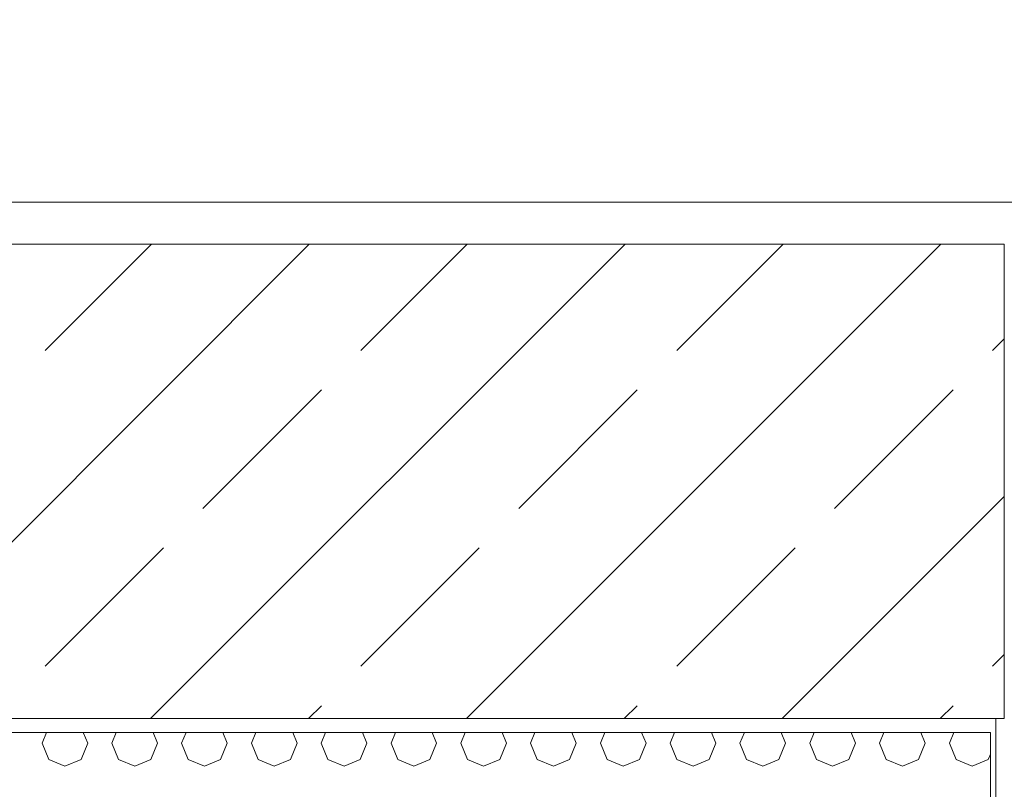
# Model space of a CAD drawing. Header units: millimetres. Extents: x 52659 to 1698020, y -10054 to 104697.
# Tile 136 of 256: x 192603 to 193309, y 10957 to 11509. Entities that reach past the tile are written whole.
import ezdxf

# ---------------------------------------------------------------- set-up
doc = ezdxf.new("R2010")
doc.units = ezdxf.units.MM
doc.header["$MEASUREMENT"] = 0
for name, color, linetype in [('02-04 BRISES SOLEIL FONCEES', 7, 'Continuous'), ('02-04 CASSETTES FONCEES', 7, 'Continuous'), ('02-04 Mur.Construction', 7, 'Continuous'), ('05-02 Cotation 200ème 100ème.Cotations', 7, 'Continuous'), ('Fenêtres ARCHICAD', 7, 'Continuous')]:
    doc.layers.add(name, color=color, linetype=linetype)
doc.styles.add('STYLE_GENERE_3', font='ARIALN.TTF')
doc.dimstyles.new('STYLE_GENERE__1', dxfattribs={"dimtxt": 200, "dimasz": 95, "dimexe": 0.18, "dimexo": 100, "dimgap": 0, "dimtad": 0, "dimlfac": 0.001, "dimzin": 0, "dimdsep": 46, "dimtxsty": 'STYLE_GENERE_3', "dimblk": 'ARROWHEAD_6', "dimblk1": 'ARROWHEAD_6', "dimblk2": 'ARROWHEAD_6', "dimcen": 0.09, "dimclrd": 7, "dimclre": 7, "dimclrt": 7, "dimazin": 0, "dimtfac": 1, "dimtdec": 4, "dimtmove": 2, "dimatfit": 3, "dimfxl": 1, "dimtolj": 1, "dimtzin": 0, "dimarcsym": 0})
doc.dimstyles.new('STYLE_GENERE__2', dxfattribs={"dimtxt": 200, "dimasz": 95, "dimexe": 0.18, "dimexo": 100, "dimgap": 0, "dimtad": 0, "dimlfac": 0.001, "dimzin": 0, "dimdsep": 46, "dimtxsty": 'STYLE_GENERE_3', "dimblk": 'ARROWHEAD_6', "dimblk1": 'ARROWHEAD_6', "dimblk2": 'ARROWHEAD_6', "dimcen": 0.09, "dimclrd": 7, "dimclre": 7, "dimclrt": 7, "dimazin": 0, "dimtfac": 1, "dimtdec": 4, "dimtmove": 0, "dimatfit": 3, "dimfxl": 1, "dimtolj": 1, "dimtzin": 0, "dimarcsym": 0})

# ---------------------------------------------------------------- blocks, each defined once
blk = doc.blocks.new('Élément de coupe_186_1', base_point=(131932.67, 5158.07))
at = {"layer": 'Fenêtres ARCHICAD', "color": 7, "linetype": 'Continuous', "lineweight": 9}
blk.add_line((193302.67, 11008.07), (193302.67, 9758.07), dxfattribs=at)
blk = doc.blocks.new('Élément de coupe_235_1', base_point=(131932.67, 5158.07))
at = {"layer": '02-04 Mur.Construction', "color": 7, "linetype": 'Continuous', "lineweight": 9}
blk.add_line((220579, 11378.07), (162692.67, 11378.07), dxfattribs=at)
blk = doc.blocks.new('*X352', base_point=(131932.67, 5158.07))
at = {"layer": '02-04 BRISES SOLEIL FONCEES', "color": 7, "linetype": 'Continuous', "lineweight": 5}
for p, q in [((192622.54, 10998.07), (192619.38, 10990.46)), ((192652.09, 10990.46), (192648.94, 10998.07)), ((192672.54, 10998.07), (192669.38, 10990.46)), ((192702.09, 10990.46), (192698.94, 10998.07)), ((192722.54, 10998.07), (192719.38, 10990.46)), ((192752.09, 10990.46), (192748.94, 10998.07)), ((192772.54, 10998.07), (192769.38, 10990.46)), ((192802.09, 10990.46), (192798.94, 10998.07)), ((192822.54, 10998.07), (192819.38, 10990.46)), ((192852.09, 10990.46), (192848.94, 10998.07)), ((192872.54, 10998.07), (192869.38, 10990.46)), ((192902.09, 10990.46), (192898.94, 10998.07)), ((192922.54, 10998.07), (192919.38, 10990.46)), ((192952.09, 10990.46), (192948.94, 10998.07)), ((192972.54, 10998.07), (192969.38, 10990.46)), ((193002.09, 10990.46), (192998.94, 10998.07)), ((193022.54, 10998.07), (193019.38, 10990.46)), ((193052.09, 10990.46), (193048.94, 10998.07)), ((193072.54, 10998.07), (193069.38, 10990.46)), ((193102.09, 10990.46), (193098.94, 10998.07)), ((193122.54, 10998.07), (193119.38, 10990.46)), ((193152.09, 10990.46), (193148.94, 10998.07)), ((193172.54, 10998.07), (193169.38, 10990.46)), ((193202.09, 10990.46), (193198.94, 10998.07)), ((193222.54, 10998.07), (193219.38, 10990.46)), ((193252.09, 10990.46), (193248.94, 10998.07)), ((193272.54, 10998.07), (193269.38, 10990.46)), ((192619.38, 10990.46), (192624.17, 10978.89)), ((192647.3, 10978.89), (192652.09, 10990.46)), ((192669.38, 10990.46), (192674.17, 10978.89)), ((192697.3, 10978.89), (192702.09, 10990.46)), ((192719.38, 10990.46), (192724.17, 10978.89)), ((192747.3, 10978.89), (192752.09, 10990.46)), ((192769.38, 10990.46), (192774.17, 10978.89)), ((192797.3, 10978.89), (192802.09, 10990.46)), ((192819.38, 10990.46), (192824.17, 10978.89)), ((192847.3, 10978.89), (192852.09, 10990.46)), ((192869.38, 10990.46), (192874.17, 10978.89)), ((192897.3, 10978.89), (192902.09, 10990.46)), ((192919.38, 10990.46), (192924.17, 10978.89)), ((192947.3, 10978.89), (192952.09, 10990.46)), ((192969.38, 10990.46), (192974.17, 10978.89)), ((192997.3, 10978.89), (193002.09, 10990.46)), ((193019.38, 10990.46), (193024.17, 10978.89)), ((193047.3, 10978.89), (193052.09, 10990.46)), ((193069.38, 10990.46), (193074.17, 10978.89)), ((193097.3, 10978.89), (193102.09, 10990.46)), ((193119.38, 10990.46), (193124.17, 10978.89)), ((193147.3, 10978.89), (193152.09, 10990.46)), ((193169.38, 10990.46), (193174.17, 10978.89)), ((193197.3, 10978.89), (193202.09, 10990.46)), ((193219.38, 10990.46), (193224.17, 10978.89)), ((193247.3, 10978.89), (193252.09, 10990.46)), ((193269.38, 10990.46), (193274.17, 10978.89)), ((192624.17, 10978.89), (192635.74, 10974.1)), ((192635.74, 10974.1), (192647.3, 10978.89)), ((192674.17, 10978.89), (192685.74, 10974.1)), ((192685.74, 10974.1), (192697.3, 10978.89)), ((192724.17, 10978.89), (192735.74, 10974.1)), ((192735.74, 10974.1), (192747.3, 10978.89)), ((192774.17, 10978.89), (192785.74, 10974.1)), ((192785.74, 10974.1), (192797.3, 10978.89)), ((192824.17, 10978.89), (192835.74, 10974.1)), ((192835.74, 10974.1), (192847.3, 10978.89)), ((192874.17, 10978.89), (192885.74, 10974.1)), ((192885.74, 10974.1), (192897.3, 10978.89)), ((192924.17, 10978.89), (192935.74, 10974.1)), ((192935.74, 10974.1), (192947.3, 10978.89)), ((192974.17, 10978.89), (192985.74, 10974.1)), ((192985.74, 10974.1), (192997.3, 10978.89)), ((193024.17, 10978.89), (193035.74, 10974.1)), ((193035.74, 10974.1), (193047.3, 10978.89)), ((193074.17, 10978.89), (193085.74, 10974.1)), ((193085.74, 10974.1), (193097.3, 10978.89)), ((193124.17, 10978.89), (193135.74, 10974.1)), ((193135.74, 10974.1), (193147.3, 10978.89)), ((193174.17, 10978.89), (193185.74, 10974.1)), ((193185.74, 10974.1), (193197.3, 10978.89)), ((193224.17, 10978.89), (193235.74, 10974.1)), ((193235.74, 10974.1), (193247.3, 10978.89)), ((193274.17, 10978.89), (193285.74, 10974.1)), ((193285.74, 10974.1), (193297.3, 10978.89)), ((193297.3, 10978.89), (193298.84, 10982.6))]:
    blk.add_line(p, q, dxfattribs=at)
blk = doc.blocks.new('Élément de coupe_325_1', base_point=(131932.67, 5158.07))
at = {"layer": '02-04 BRISES SOLEIL FONCEES', "color": 7, "linetype": 'Continuous', "lineweight": 9}
for p, q in [((193298.84, 10998.07), (191542.67, 10998.07)), ((193298.84, 10598.03), (193298.84, 10998.07))]:
    blk.add_line(p, q, dxfattribs=at)
at = {"layer": '02-04 BRISES SOLEIL FONCEES', "lineweight": 0}
blk.add_blockref('*X352', (131932.67, 5158.07), dxfattribs=at)
blk = doc.blocks.new('Élément de coupe_439_1', base_point=(131932.67, 5158.07))
at = {"layer": '02-04 CASSETTES FONCEES', "color": 7, "linetype": 'Continuous', "lineweight": 9}
for p, q in [((193308.75, 11348.07), (191520.68, 11348.07)), ((192470.82, 11008.07), (192810.82, 11348.07)), ((192621.52, 11271.9), (192697.69, 11348.07)), ((192697.1, 11008.07), (193037.1, 11348.07)), ((192847.79, 11271.9), (192923.96, 11348.07)), ((192923.37, 11008.07), (193263.37, 11348.07)), ((193074.06, 11271.9), (193150.24, 11348.07)), ((193308.75, 11008.07), (193308.75, 11348.07)), ((193300.34, 11271.9), (193308.75, 11280.32)), ((192734.65, 11158.76), (192819.51, 11243.62)), ((192960.93, 11158.76), (193045.78, 11243.62)), ((193187.2, 11158.76), (193272.05, 11243.62)), ((193149.65, 11008.07), (193308.75, 11167.18)), ((192621.52, 11045.63), (192706.37, 11130.48)), ((192847.79, 11045.63), (192932.64, 11130.48)), ((193074.06, 11045.63), (193158.92, 11130.48)), ((193300.34, 11045.63), (193308.75, 11054.04)), ((192810.24, 11008.07), (192819.51, 11017.34)), ((193036.51, 11008.07), (193045.78, 11017.34)), ((193262.78, 11008.07), (193272.05, 11017.34)), ((191520.68, 11008.07), (193308.75, 11008.07))]:
    blk.add_line(p, q, dxfattribs=at)
blk = doc.blocks.new('*D727', base_point=(131932.67, 5158.07))
at = {"layer": '05-02 Cotation 200ème 100ème.Cotations', "color": 7, "linetype": 'Continuous', "lineweight": 25, "transparency": 16777216}
for p, q in [((187874.44, 11412.6), (187974.44, 11312.6)), ((187874.44, 11203.33), (187974.44, 11103.33))]:
    blk.add_line(p, q, dxfattribs=at)
at = {"layer": '05-02 Cotation 200ème 100ème.Cotations', "color": 7, "linetype": 'Continuous', "lineweight": 13, "transparency": 16777216}
for p, q in [((188018.19, 11362.6), (187830.69, 11362.6)), ((187924.44, 11153.33), (187924.44, 11362.6)), ((188018.19, 11153.33), (187830.69, 11153.33))]:
    blk.add_line(p, q, dxfattribs=at)
blk = doc.blocks.new('ARROWHEAD_6')
at = {"color": 0, "linetype": 'Continuous', "lineweight": 0}
for p, q in [((-0.5, -0.5), (0.5, 0.5)), ((0, 0), (-1, 0))]:
    blk.add_line(p, q, dxfattribs=at)
blk = doc.blocks.new('*D728', base_point=(131932.67, 5158.07))
at = {"layer": '05-02 Cotation 200ème 100ème.Cotations', "color": 7, "linetype": 'Continuous', "lineweight": 25, "transparency": 16777216}
for p, q in [((187874.44, 13160.07), (187974.44, 13060.07)), ((187874.44, 11412.6), (187974.44, 11312.6))]:
    blk.add_line(p, q, dxfattribs=at)
at = {"layer": '05-02 Cotation 200ème 100ème.Cotations', "color": 7, "linetype": 'Continuous', "lineweight": 13, "transparency": 16777216}
for p, q in [((188018.19, 13110.07), (187830.69, 13110.07)), ((187924.44, 12485.21), (187924.44, 13110.07)), ((187924.44, 11362.6), (187924.44, 11987.46)), ((188018.19, 11362.6), (187830.69, 11362.6))]:
    blk.add_line(p, q, dxfattribs=at)
at = {"layer": '05-02 Cotation 200ème 100ème.Cotations', "color": 7, "lineweight": 9, "transparency": 16777216, "insert": (188024.44, 12012.33), "char_height": 200, "attachment_point": 7, "rotation": 90, "style": 'STYLE_GENERE_3'}
blk.add_mtext('\\A1;1,75', dxfattribs=at)
blk = doc.blocks.new('*D742', base_point=(131932.67, 5158.07))
at = {"layer": '05-02 Cotation 200ème 100ème.Cotations', "color": 7, "linetype": 'Continuous', "lineweight": 25, "transparency": 16777216}
for p, q in [((165280.71, 11058.07), (165380.71, 10958.07)), ((165280.71, 9772.86), (165380.71, 9672.86))]:
    blk.add_line(p, q, dxfattribs=at)
at = {"layer": '05-02 Cotation 200ème 100ème.Cotations', "color": 7, "linetype": 'Continuous', "lineweight": 13, "transparency": 16777216}
for p, q in [((165424.46, 11008.07), (165236.96, 11008.07)), ((165330.71, 10614.34), (165330.71, 11008.07)), ((165330.71, 9722.86), (165330.71, 10116.59)), ((165424.46, 9722.86), (165236.96, 9722.86))]:
    blk.add_line(p, q, dxfattribs=at)
at = {"layer": '05-02 Cotation 200ème 100ème.Cotations', "color": 7, "lineweight": 9, "transparency": 16777216, "char_height": 200, "attachment_point": 7, "rotation": 90, "style": 'STYLE_GENERE_3'}
for s, insert in [('\\A1;0,35', (165287.85, 10961.33)), ('\\A1;1,29', (165430.71, 10141.47))]:
    blk.add_mtext(s, dxfattribs=dict(at, insert=insert))
blk = doc.blocks.new('*D743', base_point=(131932.67, 5158.07))
at = {"layer": '05-02 Cotation 200ème 100ème.Cotations', "color": 7, "linetype": 'Continuous', "lineweight": 25, "transparency": 16777216}
for p, q in [((165280.71, 11412.6), (165380.71, 11312.6)), ((165280.71, 11058.07), (165380.71, 10958.07))]:
    blk.add_line(p, q, dxfattribs=at)
at = {"layer": '05-02 Cotation 200ème 100ème.Cotations', "color": 7, "linetype": 'Continuous', "lineweight": 13, "transparency": 16777216}
for p, q in [((165424.46, 11362.6), (165236.96, 11362.6)), ((165330.71, 11008.07), (165330.71, 11362.6)), ((165424.46, 11008.07), (165236.96, 11008.07))]:
    blk.add_line(p, q, dxfattribs=at)
blk = doc.blocks.new('*D744', base_point=(131932.67, 5158.07))
at = {"layer": '05-02 Cotation 200ème 100ème.Cotations', "color": 7, "linetype": 'Continuous', "lineweight": 25, "transparency": 16777216}
for p, q in [((165280.71, 14458.07), (165380.71, 14358.07)), ((165280.71, 11412.6), (165380.71, 11312.6))]:
    blk.add_line(p, q, dxfattribs=at)
at = {"layer": '05-02 Cotation 200ème 100ème.Cotations', "color": 7, "linetype": 'Continuous', "lineweight": 13, "transparency": 16777216}
for p, q in [((165424.46, 14408.07), (165236.96, 14408.07)), ((165330.71, 13134.21), (165330.71, 14408.07)), ((165330.71, 11362.6), (165330.71, 12636.46)), ((165424.46, 11362.6), (165236.96, 11362.6))]:
    blk.add_line(p, q, dxfattribs=at)
at = {"layer": '05-02 Cotation 200ème 100ème.Cotations', "color": 7, "lineweight": 9, "transparency": 16777216, "char_height": 200, "attachment_point": 7, "rotation": 90, "style": 'STYLE_GENERE_3'}
for s, insert in [('\\A1;0,40', (165287.85, 14381.77)), ('\\A1;3,05', (165430.71, 12661.33))]:
    blk.add_mtext(s, dxfattribs=dict(at, insert=insert))
blk = doc.blocks.new('*D762', base_point=(131932.67, 5158.07))
at = {"layer": '05-02 Cotation 200ème 100ème.Cotations', "color": 7, "linetype": 'Continuous', "lineweight": 25, "transparency": 16777216}
for p, q in [((135853.9, 11058.07), (135953.9, 10958.07)), ((135853.9, 9772.86), (135953.9, 9672.86))]:
    blk.add_line(p, q, dxfattribs=at)
at = {"layer": '05-02 Cotation 200ème 100ème.Cotations', "color": 7, "linetype": 'Continuous', "lineweight": 13, "transparency": 16777216}
for p, q in [((135997.65, 11008.07), (135810.15, 11008.07)), ((135903.9, 10614.34), (135903.9, 11008.07)), ((135903.9, 9722.86), (135903.9, 10116.59)), ((135997.65, 9722.86), (135810.15, 9722.86))]:
    blk.add_line(p, q, dxfattribs=at)
at = {"layer": '05-02 Cotation 200ème 100ème.Cotations', "color": 7, "lineweight": 9, "transparency": 16777216, "char_height": 200, "attachment_point": 7, "rotation": 90, "style": 'STYLE_GENERE_3'}
for s, insert in [('\\A1;0,35', (135861.04, 10961.33)), ('\\A1;1,29', (136003.9, 10141.47))]:
    blk.add_mtext(s, dxfattribs=dict(at, insert=insert))
blk = doc.blocks.new('*D763', base_point=(131932.67, 5158.07))
at = {"layer": '05-02 Cotation 200ème 100ème.Cotations', "color": 7, "linetype": 'Continuous', "lineweight": 25, "transparency": 16777216}
for p, q in [((135853.9, 11412.6), (135953.9, 11312.6)), ((135853.9, 11058.07), (135953.9, 10958.07))]:
    blk.add_line(p, q, dxfattribs=at)
at = {"layer": '05-02 Cotation 200ème 100ème.Cotations', "color": 7, "linetype": 'Continuous', "lineweight": 13, "transparency": 16777216}
for p, q in [((135997.65, 11362.6), (135810.15, 11362.6)), ((135903.9, 11008.07), (135903.9, 11362.6)), ((135997.65, 11008.07), (135810.15, 11008.07))]:
    blk.add_line(p, q, dxfattribs=at)
blk = doc.blocks.new('*D764', base_point=(131932.67, 5158.07))
at = {"layer": '05-02 Cotation 200ème 100ème.Cotations', "color": 7, "linetype": 'Continuous', "lineweight": 25, "transparency": 16777216}
for p, q in [((135853.9, 14458.07), (135953.9, 14358.07)), ((135853.9, 11412.6), (135953.9, 11312.6))]:
    blk.add_line(p, q, dxfattribs=at)
at = {"layer": '05-02 Cotation 200ème 100ème.Cotations', "color": 7, "linetype": 'Continuous', "lineweight": 13, "transparency": 16777216}
for p, q in [((135997.65, 14408.07), (135810.15, 14408.07)), ((135903.9, 13134.21), (135903.9, 14408.07)), ((135903.9, 11362.6), (135903.9, 12636.46)), ((135997.65, 11362.6), (135810.15, 11362.6))]:
    blk.add_line(p, q, dxfattribs=at)
at = {"layer": '05-02 Cotation 200ème 100ème.Cotations', "color": 7, "lineweight": 9, "transparency": 16777216, "char_height": 200, "attachment_point": 7, "rotation": 90, "style": 'STYLE_GENERE_3'}
for s, insert in [('\\A1;0,40', (135861.04, 14381.77)), ('\\A1;3,05', (136003.9, 12661.33))]:
    blk.add_mtext(s, dxfattribs=dict(at, insert=insert))

msp = doc.modelspace()

# ---------------------------------------------------------------- block references
at = {"layer": '02-04 BRISES SOLEIL FONCEES', "lineweight": 0}
msp.add_blockref('Élément de coupe_325_1', (131932.668, 5158.072), dxfattribs=at)
at = {"layer": '02-04 CASSETTES FONCEES', "lineweight": 0}
msp.add_blockref('Élément de coupe_439_1', (131932.668, 5158.072), dxfattribs=at)
at = {"layer": '02-04 Mur.Construction', "lineweight": 0}
msp.add_blockref('Élément de coupe_235_1', (131932.668, 5158.072), dxfattribs=at)
at = {"layer": 'Fenêtres ARCHICAD', "lineweight": 0}
msp.add_blockref('Élément de coupe_186_1', (131932.668, 5158.072), dxfattribs=at)

# ---------------------------------------------------------------- dimensions: what is measured, and where the dimension line sits
at = {"layer": '05-02 Cotation 200ème 100ème.Cotations', "color": 7, "linetype": 'Continuous', "lineweight": 13}
for base, p1, p2, dimstyle, picture, middle in [((135903.901, 14408.072), (220897.887, 11362.595), (220602.668, 14408.072), 'STYLE_GENERE__2', '*D764', (135903.901, 12921.098)), ((165330.708, 14408.072), (220897.887, 11362.595), (220602.668, 14408.072), 'STYLE_GENERE__2', '*D744', (165330.708, 12921.098)), ((187924.443, 13110.072), (220897.887, 11362.595), (187327.961, 13110.072), 'STYLE_GENERE__2', '*D728', (187924.443, 12272.098)), ((135903.901, 11008.072), (221690.249, 9722.862), (220602.668, 11008.072), 'STYLE_GENERE__2', '*D762', (135903.901, 10401.231)), ((165330.708, 11008.072), (221690.249, 9722.862), (220602.668, 11008.072), 'STYLE_GENERE__2', '*D742', (165330.708, 10401.231)), ((135903.901, 11362.595), (220602.668, 11008.072), (220897.887, 11362.595), 'STYLE_GENERE__1', '*D763', (135761.044, 11221.098)), ((165330.708, 11362.595), (220602.668, 11008.072), (220897.887, 11362.595), 'STYLE_GENERE__1', '*D743', (165187.851, 11221.098)), ((187924.443, 11362.595), (187924.443, 11153.327), (220897.887, 11362.595), 'STYLE_GENERE__1', '*D727', (187781.586, 11142.267))]:
    dim = msp.add_linear_dim(base=base, p1=p1, p2=p2, angle=90, dimstyle=dimstyle, dxfattribs=at)
    dim.commit()
    dim.dimension.update_dxf_attribs({"geometry": picture, "text_midpoint": middle, "dimtype": 160, "text_rotation": 90})

doc.saveas('drawing.dxf')
